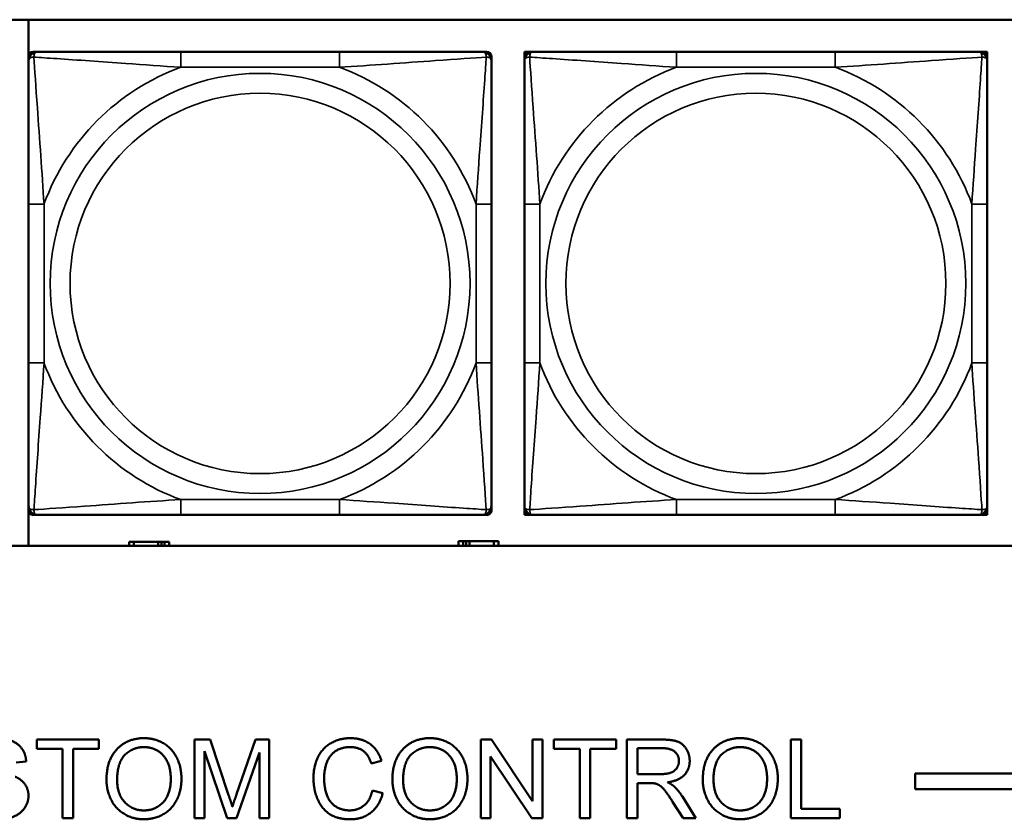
# Model space of a CAD drawing. Header units: inches. Extents: x 1.9 to 64.4, y 1.6 to 69.2.
# Tile 154 of 256: x 33.8 to 35.1, y 53.2 to 54.2. Entities that reach past the tile are written whole.
import ezdxf

# ---------------------------------------------------------------- set-up
doc = ezdxf.new("R2010")
doc.units = ezdxf.units.IN
doc.header["$MEASUREMENT"] = 0
doc.layers.add('Visible (ANSI)', color=7, linetype='Continuous', lineweight=50)
doc.layers.add('Visible Narrow (ANSI)', color=7, linetype='Continuous', lineweight=35)

msp = doc.modelspace()

# ---------------------------------------------------------------- linework, layer by layer
at = {"layer": 'Visible (ANSI)'}
for p, q in [((31.2376, 54.1872), (36.323, 54.1872)), ((33.8064, 53.5167), (33.8064, 54.1872)), ((33.8124, 54.1463), (33.8183, 54.1463)), ((34.2029, 54.1463), (34.0006, 54.1463)), ((34.3852, 54.1463), (34.3911, 54.1463)), ((34.4389, 54.1463), (34.4448, 54.1463)), ((34.4389, 54.1404), (34.4389, 54.1463)), ((34.4448, 54.1463), (34.4507, 54.1463)), ((34.8353, 54.1463), (34.633, 54.1463)), ((35.0176, 54.1463), (35.0235, 54.1463)), ((35.0235, 54.1463), (35.0294, 54.1463)), ((35.0294, 54.1463), (35.0294, 54.1404)), ((33.8065, 54.1345), (33.8065, 54.1404)), ((34.397, 54.1404), (34.397, 54.1345)), ((34.4389, 54.1345), (34.4389, 54.1404)), ((35.0294, 54.1404), (35.0294, 54.1345)), ((33.8065, 53.9522), (33.8065, 53.7499)), ((34.397, 53.7499), (34.397, 53.9522)), ((34.4389, 53.9522), (34.4389, 53.7499)), ((35.0294, 53.7499), (35.0294, 53.9522)), ((33.8065, 53.5617), (33.8065, 53.5676)), ((34.397, 53.5676), (34.397, 53.5617)), ((34.4389, 53.5617), (34.4389, 53.5676)), ((35.0294, 53.5676), (35.0294, 53.5617)), ((33.8183, 53.5558), (33.8124, 53.5558)), ((34.0006, 53.5558), (34.2029, 53.5558)), ((34.3911, 53.5558), (34.3852, 53.5558)), ((34.4389, 53.5558), (34.4389, 53.5617)), ((34.4448, 53.5558), (34.4389, 53.5558)), ((34.4507, 53.5558), (34.4448, 53.5558)), ((34.633, 53.5558), (34.8353, 53.5558)), ((35.0235, 53.5558), (35.0176, 53.5558)), ((35.0294, 53.5558), (35.0235, 53.5558)), ((35.0294, 53.5617), (35.0294, 53.5558)), ((36.323, 53.5167), (31.2376, 53.5167)), ((33.9407, 53.5216), (33.9349, 53.5216)), ((33.9349, 53.5216), (33.9349, 53.5167)), ((33.9407, 53.5216), (33.972, 53.5216)), ((33.9407, 53.5167), (33.9407, 53.5216)), ((33.972, 53.5167), (33.972, 53.5216)), ((33.972, 53.5216), (33.9761, 53.5216)), ((33.9761, 53.5216), (33.9761, 53.5167)), ((33.9761, 53.5216), (33.98, 53.5216)), ((33.9859, 53.5216), (33.98, 53.5216)), ((33.98, 53.5216), (33.98, 53.5167)), ((33.9859, 53.5167), (33.9859, 53.5216)), ((34.3607, 53.5226), (34.3549, 53.5226)), ((34.3549, 53.5226), (34.3549, 53.5167)), ((34.3607, 53.5226), (34.3647, 53.5226)), ((34.3607, 53.5167), (34.3607, 53.5226)), ((34.3647, 53.5167), (34.3647, 53.5226)), ((34.3647, 53.5226), (34.3688, 53.5226)), ((34.3688, 53.5226), (34.3688, 53.5167)), ((34.3688, 53.5226), (34.4, 53.5226)), ((34.4, 53.5226), (34.4, 53.5167)), ((34.4059, 53.5226), (34.4, 53.5226)), ((34.4059, 53.5167), (34.4059, 53.5226)), ((33.817, 53.2577), (33.817, 53.2695)), ((33.817, 53.2695), (33.8963, 53.2695)), ((33.8963, 53.2695), (33.8963, 53.2577)), ((34.0181, 53.2695), (34.038, 53.2695)), ((34.0181, 53.1695), (34.0181, 53.2695)), ((34.038, 53.2695), (34.0617, 53.1987)), ((34.0719, 53.2), (34.0959, 53.2695)), ((34.0959, 53.2695), (34.1136, 53.2695)), ((34.1136, 53.2695), (34.1136, 53.1695)), ((34.3832, 53.2695), (34.3968, 53.2695)), ((34.3832, 53.1695), (34.3832, 53.2695)), ((34.3968, 53.2695), (34.4494, 53.191)), ((34.4494, 53.191), (34.4494, 53.2695)), ((34.4494, 53.2695), (34.462, 53.2695)), ((34.462, 53.2695), (34.462, 53.1695)), ((34.4767, 53.2577), (34.4767, 53.2695)), ((34.4767, 53.2695), (34.556, 53.2695)), ((34.556, 53.2695), (34.556, 53.2577)), ((34.5698, 53.2695), (34.6142, 53.2695)), ((34.5698, 53.1695), (34.5698, 53.2695)), ((34.7786, 53.2695), (34.7919, 53.2695)), ((34.7786, 53.1695), (34.7786, 53.2695)), ((34.7919, 53.2695), (34.7919, 53.1814)), ((33.8499, 53.2577), (33.817, 53.2577)), ((33.8499, 53.1695), (33.8499, 53.2577)), ((33.8963, 53.2577), (33.8632, 53.2577)), ((33.8632, 53.2577), (33.8632, 53.1695)), ((34.0598, 53.1695), (34.0309, 53.2547)), ((34.0309, 53.2547), (34.0309, 53.1695)), ((34.1009, 53.2532), (34.0717, 53.1695)), ((34.1009, 53.1695), (34.1009, 53.2532)), ((34.5097, 53.2577), (34.4767, 53.2577)), ((34.5097, 53.1695), (34.5097, 53.2577)), ((34.556, 53.2577), (34.5229, 53.2577)), ((34.5229, 53.2577), (34.5229, 53.1695)), ((34.5831, 53.2254), (34.5831, 53.2585)), ((34.5831, 53.2585), (34.6147, 53.2585)), ((33.8034, 53.2414), (33.7908, 53.2404)), ((34.2566, 53.2422), (34.2436, 53.2391)), ((34.4485, 53.1695), (34.3959, 53.248)), ((34.3959, 53.248), (34.3959, 53.1695)), ((34.9375, 53.2063), (34.9375, 53.2263)), ((34.9375, 53.2263), (45.17, 53.2263)), ((34.6115, 53.2254), (34.5831, 53.2254)), ((34.5984, 53.214), (34.5831, 53.214)), ((34.5831, 53.214), (34.5831, 53.1695)), ((34.245, 53.2047), (34.2583, 53.2013)), ((45.17, 53.2063), (34.9375, 53.2063)), ((34.6413, 53.1695), (34.628, 53.1903)), ((34.6405, 53.1968), (34.6578, 53.1695)), ((34.7919, 53.1814), (34.8411, 53.1814)), ((34.8411, 53.1814), (34.8411, 53.1695)), ((33.8632, 53.1695), (33.8499, 53.1695)), ((34.0309, 53.1695), (34.0181, 53.1695)), ((34.0717, 53.1695), (34.0598, 53.1695)), ((34.1136, 53.1695), (34.1009, 53.1695)), ((34.3959, 53.1695), (34.3832, 53.1695)), ((34.462, 53.1695), (34.4485, 53.1695)), ((34.5229, 53.1695), (34.5097, 53.1695)), ((34.5831, 53.1695), (34.5698, 53.1695)), ((34.6578, 53.1695), (34.6413, 53.1695)), ((34.8411, 53.1695), (34.7786, 53.1695))]:
    msp.add_line(p, q, dxfattribs=at)
for centre, radius, start, end in [((33.8124, 54.1404), 0.00591, 90, 180), ((33.8183, 54.1345), 0.0118, 90, 180), ((34.3852, 54.1345), 0.0118, 0, 90), ((34.3911, 54.1404), 0.00591, 0, 90), ((34.4448, 54.1404), 0.00591, 90, 180), ((34.4507, 54.1345), 0.0118, 90, 180), ((35.0176, 54.1345), 0.0118, 0, 90), ((35.0235, 54.1404), 0.00591, 0, 90), ((33.8183, 53.5676), 0.0118, 180, 270), ((34.3852, 53.5676), 0.0118, 270, 0), ((34.4507, 53.5676), 0.0118, 180, 270), ((35.0176, 53.5676), 0.0118, 270, 0), ((33.8124, 53.5617), 0.00591, 180, 270), ((34.3911, 53.5617), 0.00591, 270, 0), ((34.4448, 53.5617), 0.00591, 180, 270), ((35.0235, 53.5617), 0.00591, 270, 0)]:
    msp.add_arc(centre, radius, start, end, dxfattribs=at)
for points, knots in [([(34.0006, 54.1463), (33.977, 54.1463), (33.953, 54.1463), (33.9296, 54.1463), (33.8989, 54.1463), (33.8681, 54.1463), (33.8448, 54.1463), (33.8328, 54.1463), (33.8232, 54.1463), (33.8183, 54.1463)], [0.2569537, 0.2569537, 0.2569537, 0.2569537, 0.4371919, 0.4371919, 0.4371919, 0.6739428, 0.6739428, 0.6739428, 0.7963818, 0.7963818, 0.7963818, 0.7963818]), ([(34.3852, 54.1463), (34.3795, 54.1463), (34.367, 54.1463), (34.3518, 54.1463), (34.3284, 54.1463), (34.2992, 54.1463), (34.2702, 54.1463), (34.248, 54.1463), (34.2253, 54.1463), (34.2029, 54.1463)], [-0.7968224, -0.7968224, -0.7968224, -0.7968224, -0.6514613, -0.6514613, -0.6514613, -0.427691, -0.427691, -0.427691, -0.2569517, -0.2569517, -0.2569517, -0.2569517]), ([(34.633, 54.1463), (34.6093, 54.1463), (34.5854, 54.1463), (34.562, 54.1463), (34.5313, 54.1463), (34.5004, 54.1463), (34.4772, 54.1463), (34.4652, 54.1463), (34.4555, 54.1463), (34.4507, 54.1463)], [0.2569537, 0.2569537, 0.2569537, 0.2569537, 0.4371919, 0.4371919, 0.4371919, 0.6739428, 0.6739428, 0.6739428, 0.7963818, 0.7963818, 0.7963818, 0.7963818]), ([(35.0176, 54.1463), (35.0119, 54.1463), (34.9994, 54.1463), (34.9842, 54.1463), (34.9607, 54.1463), (34.9316, 54.1463), (34.9025, 54.1463), (34.8804, 54.1463), (34.8577, 54.1463), (34.8353, 54.1463)], [-0.7968224, -0.7968224, -0.7968224, -0.7968224, -0.6514613, -0.6514613, -0.6514613, -0.427691, -0.427691, -0.427691, -0.2569517, -0.2569517, -0.2569517, -0.2569517]), ([(33.8065, 54.1345), (33.8065, 54.1288), (33.8065, 54.1163), (33.8065, 54.1011), (33.8065, 54.0776), (33.8065, 54.0485), (33.8065, 54.0194), (33.8065, 53.9973), (33.8065, 53.9746), (33.8065, 53.9522)], [-0.7968224, -0.7968224, -0.7968224, -0.7968224, -0.6514613, -0.6514613, -0.6514613, -0.427691, -0.427691, -0.427691, -0.2569517, -0.2569517, -0.2569517, -0.2569517]), ([(34.397, 53.9522), (34.397, 53.9759), (34.397, 53.9998), (34.397, 54.0232), (34.397, 54.0539), (34.397, 54.0848), (34.397, 54.108), (34.397, 54.12), (34.397, 54.1297), (34.397, 54.1345)], [0.2569537, 0.2569537, 0.2569537, 0.2569537, 0.4371919, 0.4371919, 0.4371919, 0.6739428, 0.6739428, 0.6739428, 0.7963818, 0.7963818, 0.7963818, 0.7963818]), ([(34.4389, 54.1345), (34.4389, 54.1288), (34.4389, 54.1163), (34.4389, 54.1011), (34.4389, 54.0776), (34.4389, 54.0485), (34.4389, 54.0194), (34.4389, 53.9973), (34.4389, 53.9746), (34.4389, 53.9522)], [-0.7968224, -0.7968224, -0.7968224, -0.7968224, -0.6514613, -0.6514613, -0.6514613, -0.427691, -0.427691, -0.427691, -0.2569517, -0.2569517, -0.2569517, -0.2569517]), ([(35.0294, 53.9522), (35.0294, 53.9759), (35.0294, 53.9998), (35.0294, 54.0232), (35.0294, 54.0539), (35.0294, 54.0848), (35.0294, 54.108), (35.0294, 54.12), (35.0294, 54.1297), (35.0294, 54.1345)], [0.2569537, 0.2569537, 0.2569537, 0.2569537, 0.4371919, 0.4371919, 0.4371919, 0.6739428, 0.6739428, 0.6739428, 0.7963818, 0.7963818, 0.7963818, 0.7963818]), ([(33.8065, 53.7499), (33.8065, 53.7262), (33.8065, 53.7022), (33.8065, 53.6789), (33.8065, 53.6482), (33.8065, 53.6173), (33.8065, 53.5941), (33.8065, 53.5821), (33.8065, 53.5724), (33.8065, 53.5676)], [0.2569537, 0.2569537, 0.2569537, 0.2569537, 0.4371919, 0.4371919, 0.4371919, 0.6739428, 0.6739428, 0.6739428, 0.7963818, 0.7963818, 0.7963818, 0.7963818]), ([(34.397, 53.5676), (34.397, 53.5733), (34.397, 53.5858), (34.397, 53.601), (34.397, 53.6245), (34.397, 53.6536), (34.397, 53.6827), (34.397, 53.7048), (34.397, 53.7275), (34.397, 53.7499)], [-0.7968224, -0.7968224, -0.7968224, -0.7968224, -0.6514613, -0.6514613, -0.6514613, -0.427691, -0.427691, -0.427691, -0.2569517, -0.2569517, -0.2569517, -0.2569517]), ([(34.4389, 53.7499), (34.4389, 53.7262), (34.4389, 53.7022), (34.4389, 53.6789), (34.4389, 53.6482), (34.4389, 53.6173), (34.4389, 53.5941), (34.4389, 53.5821), (34.4389, 53.5724), (34.4389, 53.5676)], [0.2569537, 0.2569537, 0.2569537, 0.2569537, 0.4371919, 0.4371919, 0.4371919, 0.6739428, 0.6739428, 0.6739428, 0.7963818, 0.7963818, 0.7963818, 0.7963818]), ([(35.0294, 53.5676), (35.0294, 53.5733), (35.0294, 53.5858), (35.0294, 53.601), (35.0294, 53.6245), (35.0294, 53.6536), (35.0294, 53.6827), (35.0294, 53.7048), (35.0294, 53.7275), (35.0294, 53.7499)], [-0.7968224, -0.7968224, -0.7968224, -0.7968224, -0.6514613, -0.6514613, -0.6514613, -0.427691, -0.427691, -0.427691, -0.2569517, -0.2569517, -0.2569517, -0.2569517]), ([(33.8183, 53.5558), (33.824, 53.5558), (33.8365, 53.5558), (33.8517, 53.5558), (33.8752, 53.5558), (33.9043, 53.5558), (33.9334, 53.5558), (33.9556, 53.5558), (33.9782, 53.5558), (34.0006, 53.5558)], [-0.7968224, -0.7968224, -0.7968224, -0.7968224, -0.6514613, -0.6514613, -0.6514613, -0.427691, -0.427691, -0.427691, -0.2569517, -0.2569517, -0.2569517, -0.2569517]), ([(34.2029, 53.5558), (34.2266, 53.5558), (34.2506, 53.5558), (34.2739, 53.5558), (34.3046, 53.5558), (34.3355, 53.5558), (34.3587, 53.5558), (34.3708, 53.5558), (34.3804, 53.5558), (34.3852, 53.5558)], [0.2569537, 0.2569537, 0.2569537, 0.2569537, 0.4371919, 0.4371919, 0.4371919, 0.6739428, 0.6739428, 0.6739428, 0.7963818, 0.7963818, 0.7963818, 0.7963818]), ([(34.4507, 53.5558), (34.4564, 53.5558), (34.4689, 53.5558), (34.4841, 53.5558), (34.5076, 53.5558), (34.5367, 53.5558), (34.5658, 53.5558), (34.5879, 53.5558), (34.6106, 53.5558), (34.633, 53.5558)], [-0.7968224, -0.7968224, -0.7968224, -0.7968224, -0.6514613, -0.6514613, -0.6514613, -0.427691, -0.427691, -0.427691, -0.2569517, -0.2569517, -0.2569517, -0.2569517]), ([(34.8353, 53.5558), (34.859, 53.5558), (34.883, 53.5558), (34.9063, 53.5558), (34.937, 53.5558), (34.9679, 53.5558), (34.9911, 53.5558), (35.0031, 53.5558), (35.0128, 53.5558), (35.0176, 53.5558)], [0.2569537, 0.2569537, 0.2569537, 0.2569537, 0.4371919, 0.4371919, 0.4371919, 0.6739428, 0.6739428, 0.6739428, 0.7963818, 0.7963818, 0.7963818, 0.7963818])]:
    msp.add_open_spline(points, degree=3, knots=knots, dxfattribs=at)
for points in [[(33.7658, 53.2713), (33.7769, 53.2713), (33.7939, 53.2641), (33.8031, 53.2502), (33.8034, 53.2414)], [(33.9059, 53.2182), (33.9059, 53.2432), (33.9326, 53.2713), (33.9537, 53.2713)], [(33.9537, 53.2713), (33.9676, 53.2713), (33.9899, 53.258), (34.0015, 53.2344), (34.0015, 53.2194)], [(34.1699, 53.2203), (34.1699, 53.2359), (34.1819, 53.2593), (34.2039, 53.2713), (34.2171, 53.2713)], [(34.2171, 53.2713), (34.2322, 53.2713), (34.2526, 53.256), (34.2566, 53.2422)], [(34.2706, 53.2182), (34.2706, 53.2432), (34.2974, 53.2713), (34.3185, 53.2713)], [(34.3185, 53.2713), (34.3324, 53.2713), (34.3546, 53.258), (34.3663, 53.2344), (34.3663, 53.2194)], [(34.6142, 53.2695), (34.6275, 53.2695), (34.6415, 53.2641), (34.6498, 53.2505), (34.6498, 53.2423)], [(34.6665, 53.2182), (34.6665, 53.2432), (34.6933, 53.2713), (34.7144, 53.2713)], [(34.7144, 53.2713), (34.7283, 53.2713), (34.7505, 53.258), (34.7622, 53.2344), (34.7622, 53.2194)], [(33.9195, 53.2181), (33.9195, 53.2407), (33.9398, 53.2599), (33.9538, 53.2599)], [(33.9538, 53.2599), (33.9637, 53.2599), (33.9796, 53.25), (33.9879, 53.2317), (33.9879, 53.2195)], [(34.2168, 53.2599), (34.2053, 53.2599), (34.1898, 53.2489), (34.1835, 53.2303), (34.1835, 53.2204)], [(34.2436, 53.2391), (34.2401, 53.25), (34.2269, 53.2599), (34.2168, 53.2599)], [(34.2843, 53.2181), (34.2843, 53.2407), (34.3046, 53.2599), (34.3186, 53.2599)], [(34.3186, 53.2599), (34.3285, 53.2599), (34.3444, 53.25), (34.3527, 53.2317), (34.3527, 53.2195)], [(34.6147, 53.2585), (34.6258, 53.2585), (34.6361, 53.2493), (34.6361, 53.2423)], [(34.6802, 53.2181), (34.6802, 53.2407), (34.7004, 53.2599), (34.7145, 53.2599)], [(34.7145, 53.2599), (34.7244, 53.2599), (34.7403, 53.25), (34.7485, 53.2317), (34.7485, 53.2195)], [(34.6361, 53.2423), (34.6361, 53.2375), (34.6308, 53.2291), (34.6206, 53.2254), (34.6115, 53.2254)], [(34.6498, 53.2423), (34.6498, 53.2316), (34.636, 53.217), (34.6216, 53.215)], [(33.7894, 53.2222), (33.7981, 53.2182), (33.8064, 53.2058), (33.8064, 53.1978)], [(33.9537, 53.1679), (33.9395, 53.1679), (33.9173, 53.1815), (33.9059, 53.2051), (33.9059, 53.2182)], [(33.9536, 53.1792), (33.9389, 53.1792), (33.9195, 53.2), (33.9195, 53.2181)], [(33.9879, 53.2195), (33.9879, 53.2002), (33.9686, 53.1792), (33.9536, 53.1792)], [(34.0015, 53.2194), (34.0015, 53.2042), (33.9892, 53.1802), (33.9667, 53.1679), (33.9537, 53.1679)], [(34.2169, 53.1679), (34.2008, 53.1679), (34.1805, 53.181), (34.1699, 53.206), (34.1699, 53.2203)], [(34.1835, 53.2204), (34.1835, 53.2077), (34.191, 53.1886), (34.2066, 53.1792), (34.2158, 53.1792)], [(34.3185, 53.1679), (34.3043, 53.1679), (34.2821, 53.1815), (34.2706, 53.2051), (34.2706, 53.2182)], [(34.3184, 53.1792), (34.3037, 53.1792), (34.2843, 53.2), (34.2843, 53.2181)], [(34.3527, 53.2195), (34.3527, 53.2002), (34.3334, 53.1792), (34.3184, 53.1792)], [(34.3663, 53.2194), (34.3663, 53.2042), (34.354, 53.1802), (34.3315, 53.1679), (34.3185, 53.1679)], [(34.6058, 53.2135), (34.6035, 53.214), (34.5984, 53.214)], [(34.628, 53.1903), (34.6222, 53.1993), (34.6148, 53.2089), (34.6088, 53.2128), (34.6058, 53.2135)], [(34.6216, 53.215), (34.6268, 53.2125), (34.6296, 53.2101)], [(34.7144, 53.1679), (34.7002, 53.1679), (34.678, 53.1815), (34.6665, 53.2051), (34.6665, 53.2182)], [(34.7143, 53.1792), (34.6996, 53.1792), (34.6802, 53.2), (34.6802, 53.2181)], [(34.7485, 53.2195), (34.7485, 53.2002), (34.7293, 53.1792), (34.7143, 53.1792)], [(34.7622, 53.2194), (34.7622, 53.2042), (34.7499, 53.1802), (34.7274, 53.1679), (34.7144, 53.1679)], [(34.2158, 53.1792), (34.2269, 53.1792), (34.2423, 53.192), (34.245, 53.2047)], [(34.2583, 53.2013), (34.2541, 53.185), (34.2325, 53.1679), (34.2169, 53.1679)], [(34.6296, 53.2101), (34.6354, 53.2048), (34.6405, 53.1968)], [(33.8064, 53.1978), (33.8064, 53.1898), (33.7972, 53.1757), (33.7801, 53.1679), (33.7694, 53.1679)], [(34.0617, 53.1987), (34.065, 53.1888), (34.0665, 53.1839)], [(34.0665, 53.1839), (34.0682, 53.1894), (34.0719, 53.2)]]:
    msp.add_open_spline(points, degree=2, dxfattribs=at)
at = {"layer": 'Visible Narrow (ANSI)'}
for p, q in [((34.0006, 54.1463), (34.0006, 54.1266)), ((34.2029, 54.1463), (34.2029, 54.1266)), ((34.633, 54.1463), (34.633, 54.1266)), ((34.8353, 54.1463), (34.8353, 54.1266)), ((34.0006, 54.1266), (34.2029, 54.1266)), ((34.633, 54.1266), (34.8353, 54.1266)), ((33.8065, 53.9522), (33.8262, 53.9522)), ((33.8262, 53.7499), (33.8262, 53.9522)), ((34.3774, 53.9522), (34.3774, 53.7499)), ((34.397, 53.9522), (34.3774, 53.9522)), ((34.4389, 53.9522), (34.4586, 53.9522)), ((34.4586, 53.7499), (34.4586, 53.9522)), ((35.0097, 53.9522), (35.0097, 53.7499)), ((35.0294, 53.9522), (35.0097, 53.9522)), ((33.8065, 53.7499), (33.8262, 53.7499)), ((34.397, 53.7499), (34.3774, 53.7499)), ((34.4389, 53.7499), (34.4586, 53.7499)), ((35.0294, 53.7499), (35.0097, 53.7499)), ((34.2029, 53.5755), (34.0006, 53.5755)), ((34.0006, 53.5558), (34.0006, 53.5755)), ((34.2029, 53.5558), (34.2029, 53.5755)), ((34.8353, 53.5755), (34.633, 53.5755)), ((34.633, 53.5558), (34.633, 53.5755)), ((34.8353, 53.5558), (34.8353, 53.5755))]:
    msp.add_line(p, q, dxfattribs=at)
for centre, radius in [((34.1018, 53.851), 0.2678), ((34.7342, 53.851), 0.2678), ((34.1018, 53.851), 0.2424), ((34.7342, 53.851), 0.2424)]:
    msp.add_circle(centre, radius, dxfattribs=at)
for centre, start, end in [((34.1018, 53.851), 110.1547, 159.8453), ((34.1018, 53.851), 20.1547, 69.8453), ((34.7342, 53.851), 110.1547, 159.8453), ((34.7342, 53.851), 20.1547, 69.8453), ((34.1018, 53.851), 200.1547, 249.8453), ((34.1018, 53.851), 290.1547, 339.8453), ((34.7342, 53.851), 200.1547, 249.8453), ((34.7342, 53.851), 290.1547, 339.8453)]:
    msp.add_arc(centre, 0.2936, start, end, dxfattribs=at)
for points, knots in [([(33.8134, 54.1395), (33.8133, 54.1403), (33.8134, 54.1411), (33.8136, 54.1425), (33.8138, 54.1432), (33.8143, 54.1441), (33.8145, 54.1444), (33.8148, 54.1448), (33.8149, 54.145), (33.8152, 54.1453), (33.8154, 54.1454), (33.816, 54.1458), (33.8164, 54.146), (33.8173, 54.1463), (33.8178, 54.1463), (33.8183, 54.1463)], [-0.00023197, -0.00023197, -0.00023197, -0.00023197, 0.00913095, 0.00913095, 0.01983142, 0.01983142, 0.02651922, 0.02651922, 0.02986312, 0.02986312, 0.03521335, 0.03521335, 0.04377373, 0.04377373, 0.0532704, 0.0532704, 0.0532704, 0.0532704]), ([(34.3852, 54.1463), (34.3858, 54.1463), (34.3863, 54.1463), (34.3872, 54.146), (34.3875, 54.1458), (34.3881, 54.1454), (34.3883, 54.1453), (34.3887, 54.145), (34.3888, 54.1448), (34.3891, 54.1444), (34.3893, 54.1441), (34.3897, 54.1432), (34.3899, 54.1425), (34.3902, 54.1411), (34.3902, 54.1403), (34.3902, 54.1395)], [-0.0532704, -0.0532704, -0.0532704, -0.0532704, -0.04377373, -0.04377373, -0.03521335, -0.03521335, -0.02986312, -0.02986312, -0.02651922, -0.02651922, -0.01983142, -0.01983142, -0.00913095, -0.00913095, 0.00023197, 0.00023197, 0.00023197, 0.00023197]), ([(34.4457, 54.1395), (34.4457, 54.1403), (34.4458, 54.1411), (34.446, 54.1425), (34.4462, 54.1432), (34.4466, 54.1441), (34.4468, 54.1444), (34.4472, 54.1448), (34.4473, 54.145), (34.4476, 54.1453), (34.4478, 54.1454), (34.4484, 54.1458), (34.4488, 54.146), (34.4497, 54.1463), (34.4502, 54.1463), (34.4507, 54.1463)], [-0.00023197, -0.00023197, -0.00023197, -0.00023197, 0.00913095, 0.00913095, 0.01983142, 0.01983142, 0.02651922, 0.02651922, 0.02986312, 0.02986312, 0.03521335, 0.03521335, 0.04377373, 0.04377373, 0.0532704, 0.0532704, 0.0532704, 0.0532704]), ([(35.0176, 54.1463), (35.0182, 54.1463), (35.0187, 54.1463), (35.0195, 54.146), (35.0199, 54.1458), (35.0205, 54.1454), (35.0207, 54.1453), (35.021, 54.145), (35.0211, 54.1448), (35.0215, 54.1444), (35.0217, 54.1441), (35.0221, 54.1432), (35.0223, 54.1425), (35.0225, 54.1411), (35.0226, 54.1403), (35.0226, 54.1395)], [-0.0532704, -0.0532704, -0.0532704, -0.0532704, -0.04377373, -0.04377373, -0.03521335, -0.03521335, -0.02986312, -0.02986312, -0.02651922, -0.02651922, -0.01983142, -0.01983142, -0.00913095, -0.00913095, 0.00023197, 0.00023197, 0.00023197, 0.00023197]), ([(33.8065, 54.1345), (33.8065, 54.135), (33.8066, 54.1355), (33.8068, 54.1364), (33.807, 54.1368), (33.8074, 54.1374), (33.8076, 54.1376), (33.8079, 54.1379), (33.808, 54.138), (33.8084, 54.1384), (33.8087, 54.1386), (33.8096, 54.139), (33.8103, 54.1392), (33.8118, 54.1394), (33.8125, 54.1395), (33.8134, 54.1395)], [-0.0532704, -0.0532704, -0.0532704, -0.0532704, -0.04377373, -0.04377373, -0.03521335, -0.03521335, -0.02986312, -0.02986312, -0.02651922, -0.02651922, -0.01983142, -0.01983142, -0.00913095, -0.00913095, 0.00023197, 0.00023197, 0.00023197, 0.00023197]), ([(33.8134, 54.1395), (33.821, 54.139), (33.831, 54.1383), (33.8681, 54.1359), (33.8998, 54.1336), (33.954, 54.1297), (33.9773, 54.128), (34.0006, 54.1266)], [-0.7478145, -0.7478145, -0.7478145, -0.7478145, -0.6493253, -0.6493253, -0.427691, -0.427691, -0.2569537, -0.2569537, -0.2569537, -0.2569537]), ([(33.8262, 53.9522), (33.8238, 53.9927), (33.8205, 54.035), (33.8159, 54.1007), (33.8143, 54.1251), (33.8134, 54.1395)], [0.2569517, 0.2569517, 0.2569517, 0.2569517, 0.5559983, 0.5559983, 0.7482818, 0.7482818, 0.7482818, 0.7482818]), ([(34.2029, 54.1266), (34.2434, 54.129), (34.2858, 54.1323), (34.3514, 54.1369), (34.3758, 54.1386), (34.3902, 54.1395)], [0.2569517, 0.2569517, 0.2569517, 0.2569517, 0.5559983, 0.5559983, 0.7482818, 0.7482818, 0.7482818, 0.7482818]), ([(34.3902, 54.1395), (34.3897, 54.1318), (34.3891, 54.1218), (34.3866, 54.0848), (34.3843, 54.053), (34.3804, 53.9988), (34.3788, 53.9756), (34.3774, 53.9522)], [-0.7478145, -0.7478145, -0.7478145, -0.7478145, -0.6493253, -0.6493253, -0.427691, -0.427691, -0.2569537, -0.2569537, -0.2569537, -0.2569537]), ([(34.3902, 54.1395), (34.391, 54.1395), (34.3918, 54.1394), (34.3932, 54.1392), (34.3939, 54.139), (34.3948, 54.1386), (34.3951, 54.1384), (34.3956, 54.138), (34.3957, 54.1379), (34.396, 54.1376), (34.3962, 54.1374), (34.3965, 54.1368), (34.3967, 54.1364), (34.397, 54.1355), (34.397, 54.135), (34.397, 54.1345)], [-0.00023197, -0.00023197, -0.00023197, -0.00023197, 0.00913095, 0.00913095, 0.01983142, 0.01983142, 0.02651922, 0.02651922, 0.02986312, 0.02986312, 0.03521335, 0.03521335, 0.04377373, 0.04377373, 0.0532704, 0.0532704, 0.0532704, 0.0532704]), ([(34.4389, 54.1345), (34.4389, 54.135), (34.4389, 54.1355), (34.4392, 54.1364), (34.4394, 54.1368), (34.4398, 54.1374), (34.4399, 54.1376), (34.4402, 54.1379), (34.4404, 54.138), (34.4408, 54.1384), (34.4411, 54.1386), (34.442, 54.139), (34.4427, 54.1392), (34.4441, 54.1394), (34.4449, 54.1395), (34.4457, 54.1395)], [-0.0532704, -0.0532704, -0.0532704, -0.0532704, -0.04377373, -0.04377373, -0.03521335, -0.03521335, -0.02986312, -0.02986312, -0.02651922, -0.02651922, -0.01983142, -0.01983142, -0.00913095, -0.00913095, 0.00023197, 0.00023197, 0.00023197, 0.00023197]), ([(34.4457, 54.1395), (34.4534, 54.139), (34.4634, 54.1383), (34.5004, 54.1359), (34.5322, 54.1336), (34.5864, 54.1297), (34.6096, 54.128), (34.633, 54.1266)], [-0.7478145, -0.7478145, -0.7478145, -0.7478145, -0.6493253, -0.6493253, -0.427691, -0.427691, -0.2569537, -0.2569537, -0.2569537, -0.2569537]), ([(34.4586, 53.9522), (34.4562, 53.9927), (34.4529, 54.035), (34.4483, 54.1007), (34.4466, 54.1251), (34.4457, 54.1395)], [0.2569517, 0.2569517, 0.2569517, 0.2569517, 0.5559983, 0.5559983, 0.7482818, 0.7482818, 0.7482818, 0.7482818]), ([(34.8353, 54.1266), (34.8758, 54.129), (34.9181, 54.1323), (34.9838, 54.1369), (35.0082, 54.1386), (35.0226, 54.1395)], [0.2569517, 0.2569517, 0.2569517, 0.2569517, 0.5559983, 0.5559983, 0.7482818, 0.7482818, 0.7482818, 0.7482818]), ([(35.0226, 54.1395), (35.0221, 54.1318), (35.0214, 54.1218), (35.019, 54.0848), (35.0167, 54.053), (35.0128, 53.9988), (35.0112, 53.9756), (35.0097, 53.9522)], [-0.7478145, -0.7478145, -0.7478145, -0.7478145, -0.6493253, -0.6493253, -0.427691, -0.427691, -0.2569537, -0.2569537, -0.2569537, -0.2569537]), ([(35.0226, 54.1395), (35.0234, 54.1395), (35.0242, 54.1394), (35.0256, 54.1392), (35.0263, 54.139), (35.0272, 54.1386), (35.0275, 54.1384), (35.0279, 54.138), (35.0281, 54.1379), (35.0284, 54.1376), (35.0285, 54.1374), (35.0289, 54.1368), (35.0291, 54.1364), (35.0294, 54.1355), (35.0294, 54.135), (35.0294, 54.1345)], [-0.00023197, -0.00023197, -0.00023197, -0.00023197, 0.00913095, 0.00913095, 0.01983142, 0.01983142, 0.02651922, 0.02651922, 0.02986312, 0.02986312, 0.03521335, 0.03521335, 0.04377373, 0.04377373, 0.0532704, 0.0532704, 0.0532704, 0.0532704]), ([(33.8134, 53.5626), (33.8138, 53.5703), (33.8145, 53.5803), (33.817, 53.6173), (33.8192, 53.649), (33.8231, 53.7033), (33.8248, 53.7265), (33.8262, 53.7499)], [-0.7478145, -0.7478145, -0.7478145, -0.7478145, -0.6493253, -0.6493253, -0.427691, -0.427691, -0.2569537, -0.2569537, -0.2569537, -0.2569537]), ([(34.3774, 53.7499), (34.3798, 53.7094), (34.3831, 53.6671), (34.3877, 53.6014), (34.3893, 53.577), (34.3902, 53.5626)], [0.2569517, 0.2569517, 0.2569517, 0.2569517, 0.5559983, 0.5559983, 0.7482818, 0.7482818, 0.7482818, 0.7482818]), ([(34.4457, 53.5626), (34.4462, 53.5703), (34.4469, 53.5803), (34.4493, 53.6173), (34.4516, 53.649), (34.4555, 53.7033), (34.4572, 53.7265), (34.4586, 53.7499)], [-0.7478145, -0.7478145, -0.7478145, -0.7478145, -0.6493253, -0.6493253, -0.427691, -0.427691, -0.2569537, -0.2569537, -0.2569537, -0.2569537]), ([(35.0097, 53.7499), (35.0121, 53.7094), (35.0154, 53.6671), (35.02, 53.6014), (35.0217, 53.577), (35.0226, 53.5626)], [0.2569517, 0.2569517, 0.2569517, 0.2569517, 0.5559983, 0.5559983, 0.7482818, 0.7482818, 0.7482818, 0.7482818]), ([(33.8134, 53.5626), (33.8125, 53.5626), (33.8118, 53.5627), (33.8103, 53.5629), (33.8096, 53.5631), (33.8087, 53.5635), (33.8084, 53.5637), (33.808, 53.5641), (33.8079, 53.5642), (33.8076, 53.5645), (33.8074, 53.5647), (33.807, 53.5653), (33.8068, 53.5657), (33.8066, 53.5665), (33.8065, 53.567), (33.8065, 53.5676)], [-0.00023197, -0.00023197, -0.00023197, -0.00023197, 0.00913095, 0.00913095, 0.01983142, 0.01983142, 0.02651922, 0.02651922, 0.02986312, 0.02986312, 0.03521335, 0.03521335, 0.04377373, 0.04377373, 0.0532704, 0.0532704, 0.0532704, 0.0532704]), ([(34.0006, 53.5755), (33.9602, 53.5731), (33.9178, 53.5698), (33.8521, 53.5652), (33.8277, 53.5635), (33.8134, 53.5626)], [0.2569517, 0.2569517, 0.2569517, 0.2569517, 0.5559983, 0.5559983, 0.7482818, 0.7482818, 0.7482818, 0.7482818]), ([(34.3902, 53.5626), (34.3825, 53.5631), (34.3725, 53.5638), (34.3355, 53.5662), (34.3038, 53.5685), (34.2495, 53.5724), (34.2263, 53.574), (34.2029, 53.5755)], [-0.7478145, -0.7478145, -0.7478145, -0.7478145, -0.6493253, -0.6493253, -0.427691, -0.427691, -0.2569537, -0.2569537, -0.2569537, -0.2569537]), ([(34.397, 53.5676), (34.397, 53.567), (34.397, 53.5665), (34.3967, 53.5657), (34.3965, 53.5653), (34.3962, 53.5647), (34.396, 53.5645), (34.3957, 53.5642), (34.3956, 53.5641), (34.3951, 53.5637), (34.3948, 53.5635), (34.3939, 53.5631), (34.3932, 53.5629), (34.3918, 53.5627), (34.391, 53.5626), (34.3902, 53.5626)], [-0.0532704, -0.0532704, -0.0532704, -0.0532704, -0.04377373, -0.04377373, -0.03521335, -0.03521335, -0.02986312, -0.02986312, -0.02651922, -0.02651922, -0.01983142, -0.01983142, -0.00913095, -0.00913095, 0.00023197, 0.00023197, 0.00023197, 0.00023197]), ([(34.4457, 53.5626), (34.4449, 53.5626), (34.4441, 53.5627), (34.4427, 53.5629), (34.442, 53.5631), (34.4411, 53.5635), (34.4408, 53.5637), (34.4404, 53.5641), (34.4402, 53.5642), (34.4399, 53.5645), (34.4398, 53.5647), (34.4394, 53.5653), (34.4392, 53.5657), (34.4389, 53.5665), (34.4389, 53.567), (34.4389, 53.5676)], [-0.00023197, -0.00023197, -0.00023197, -0.00023197, 0.00913095, 0.00913095, 0.01983142, 0.01983142, 0.02651922, 0.02651922, 0.02986312, 0.02986312, 0.03521335, 0.03521335, 0.04377373, 0.04377373, 0.0532704, 0.0532704, 0.0532704, 0.0532704]), ([(34.633, 53.5755), (34.5925, 53.5731), (34.5502, 53.5698), (34.4845, 53.5652), (34.4601, 53.5635), (34.4457, 53.5626)], [0.2569517, 0.2569517, 0.2569517, 0.2569517, 0.5559983, 0.5559983, 0.7482818, 0.7482818, 0.7482818, 0.7482818]), ([(35.0226, 53.5626), (35.0149, 53.5631), (35.0049, 53.5638), (34.9679, 53.5662), (34.9362, 53.5685), (34.8819, 53.5724), (34.8587, 53.574), (34.8353, 53.5755)], [-0.7478145, -0.7478145, -0.7478145, -0.7478145, -0.6493253, -0.6493253, -0.427691, -0.427691, -0.2569537, -0.2569537, -0.2569537, -0.2569537]), ([(35.0294, 53.5676), (35.0294, 53.567), (35.0294, 53.5665), (35.0291, 53.5657), (35.0289, 53.5653), (35.0285, 53.5647), (35.0284, 53.5645), (35.0281, 53.5642), (35.0279, 53.5641), (35.0275, 53.5637), (35.0272, 53.5635), (35.0263, 53.5631), (35.0256, 53.5629), (35.0242, 53.5627), (35.0234, 53.5626), (35.0226, 53.5626)], [-0.0532704, -0.0532704, -0.0532704, -0.0532704, -0.04377373, -0.04377373, -0.03521335, -0.03521335, -0.02986312, -0.02986312, -0.02651922, -0.02651922, -0.01983142, -0.01983142, -0.00913095, -0.00913095, 0.00023197, 0.00023197, 0.00023197, 0.00023197]), ([(33.8183, 53.5558), (33.8178, 53.5558), (33.8173, 53.5558), (33.8164, 53.5561), (33.816, 53.5563), (33.8154, 53.5567), (33.8152, 53.5568), (33.8149, 53.5571), (33.8148, 53.5573), (33.8145, 53.5577), (33.8143, 53.558), (33.8138, 53.5589), (33.8136, 53.5596), (33.8134, 53.561), (33.8133, 53.5618), (33.8134, 53.5626)], [-0.0532704, -0.0532704, -0.0532704, -0.0532704, -0.04377373, -0.04377373, -0.03521335, -0.03521335, -0.02986312, -0.02986312, -0.02651922, -0.02651922, -0.01983142, -0.01983142, -0.00913095, -0.00913095, 0.00023197, 0.00023197, 0.00023197, 0.00023197]), ([(34.3902, 53.5626), (34.3902, 53.5618), (34.3902, 53.561), (34.3899, 53.5596), (34.3897, 53.5589), (34.3893, 53.558), (34.3891, 53.5577), (34.3888, 53.5573), (34.3887, 53.5571), (34.3883, 53.5568), (34.3881, 53.5567), (34.3875, 53.5563), (34.3872, 53.5561), (34.3863, 53.5558), (34.3858, 53.5558), (34.3852, 53.5558)], [-0.00023197, -0.00023197, -0.00023197, -0.00023197, 0.00913095, 0.00913095, 0.01983142, 0.01983142, 0.02651922, 0.02651922, 0.02986312, 0.02986312, 0.03521335, 0.03521335, 0.04377373, 0.04377373, 0.0532704, 0.0532704, 0.0532704, 0.0532704]), ([(34.4507, 53.5558), (34.4502, 53.5558), (34.4497, 53.5558), (34.4488, 53.5561), (34.4484, 53.5563), (34.4478, 53.5567), (34.4476, 53.5568), (34.4473, 53.5571), (34.4472, 53.5573), (34.4468, 53.5577), (34.4466, 53.558), (34.4462, 53.5589), (34.446, 53.5596), (34.4458, 53.561), (34.4457, 53.5618), (34.4457, 53.5626)], [-0.0532704, -0.0532704, -0.0532704, -0.0532704, -0.04377373, -0.04377373, -0.03521335, -0.03521335, -0.02986312, -0.02986312, -0.02651922, -0.02651922, -0.01983142, -0.01983142, -0.00913095, -0.00913095, 0.00023197, 0.00023197, 0.00023197, 0.00023197]), ([(35.0226, 53.5626), (35.0226, 53.5618), (35.0225, 53.561), (35.0223, 53.5596), (35.0221, 53.5589), (35.0217, 53.558), (35.0215, 53.5577), (35.0211, 53.5573), (35.021, 53.5571), (35.0207, 53.5568), (35.0205, 53.5567), (35.0199, 53.5563), (35.0195, 53.5561), (35.0187, 53.5558), (35.0182, 53.5558), (35.0176, 53.5558)], [-0.00023197, -0.00023197, -0.00023197, -0.00023197, 0.00913095, 0.00913095, 0.01983142, 0.01983142, 0.02651922, 0.02651922, 0.02986312, 0.02986312, 0.03521335, 0.03521335, 0.04377373, 0.04377373, 0.0532704, 0.0532704, 0.0532704, 0.0532704])]:
    msp.add_open_spline(points, degree=3, knots=knots, dxfattribs=at)

doc.saveas('drawing.dxf')
